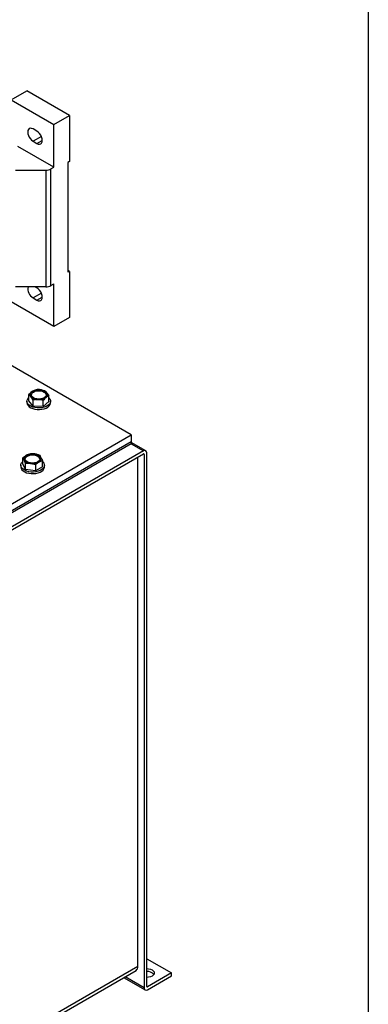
# Model space of a CAD drawing. Header units: inches. Extents: x 4 to 172, y 4 to 132.
# Tile 40 of 41: x 162 to 172, y 90 to 118. Entities that reach past the tile are written whole.
import ezdxf

# ---------------------------------------------------------------- set-up
doc = ezdxf.new("R2010")
doc.units = ezdxf.units.IN
doc.header["$LTSCALE"] = 16
doc.header["$MEASUREMENT"] = 0
doc.layers.add('TEXT', color=140, linetype='Continuous', lineweight=25)

msp = doc.modelspace()

# ---------------------------------------------------------------- linework, layer by layer
for p, q in [((161.763, 115.562), (162.209, 115.82)), ((163.434, 115.112), (162.209, 115.82)), ((161.763, 115.562), (162.988, 114.855)), ((162.988, 114.855), (163.434, 115.112)), ((163.434, 115.112), (163.434, 113.794)), ((162.502, 114.665), (162.391, 114.729)), ((162.988, 113.634), (162.988, 114.855)), ((162.629, 114.513), (162.391, 114.376)), ((162.391, 114.376), (162.502, 114.311)), ((162.502, 114.311), (162.655, 114.4)), ((162.988, 113.634), (161.958, 114.228)), ((163.434, 113.794), (163.392, 113.77)), ((163.392, 113.77), (163.392, 110.62)), ((161.889, 113.549), (162.761, 113.549)), ((162.761, 113.549), (162.761, 110.206)), ((162.9, 113.583), (162.988, 113.634)), ((162.9, 110.239), (162.9, 113.583)), ((163.434, 110.644), (163.392, 110.668)), ((163.434, 110.644), (163.392, 110.62)), ((163.434, 110.644), (163.434, 109.326)), ((162.761, 110.206), (161.889, 110.206)), ((162.502, 110.174), (162.446, 110.206)), ((162.9, 110.239), (162.988, 110.29)), ((162.988, 109.069), (162.988, 110.29)), ((162.629, 110.022), (162.391, 109.885)), ((162.391, 109.885), (162.502, 109.82)), ((162.502, 109.82), (162.655, 109.909)), ((162.988, 109.069), (161.763, 109.776)), ((163.434, 109.326), (162.988, 109.069)), ((165.206, 105.961), (161.549, 108.072)), ((162.266, 106.937), (162.266, 107.107)), ((162.842, 106.912), (162.842, 107.081)), ((162.216, 106.924), (162.216, 106.88)), ((162.391, 106.787), (162.266, 106.937)), ((162.391, 106.787), (162.391, 106.956)), ((162.679, 106.774), (162.391, 106.787)), ((162.679, 106.774), (162.679, 106.944)), ((162.842, 106.912), (162.679, 106.774)), ((162.892, 106.88), (162.892, 106.924)), ((153.185, 99.022), (165.206, 105.961)), ((165.206, 105.961), (165.206, 105.757)), ((165.206, 105.757), (153.185, 98.817)), ((165.206, 105.706), (153.185, 98.766)), ((165.199, 105.702), (165.553, 105.498)), ((165.206, 105.757), (165.206, 105.706)), ((165.62, 105.505), (165.206, 105.744)), ((165.553, 105.498), (153.545, 98.566)), ((153.545, 98.481), (165.553, 105.412)), ((162.097, 105.128), (162.097, 105.298)), ((165.397, 90.719), (165.397, 105.323)), ((165.553, 105.412), (165.574, 105.4)), ((165.574, 105.4), (165.574, 90.106)), ((165.648, 90.148), (165.648, 105.443)), ((162.039, 105.088), (162.039, 105.043)), ((162.177, 104.968), (162.097, 105.128)), ((162.177, 104.968), (162.177, 105.137)), ((162.457, 105.097), (162.457, 104.927)), ((162.658, 105.047), (162.457, 104.927)), ((162.658, 105.047), (162.658, 105.217)), ((162.715, 105.043), (162.715, 105.088)), ((162.457, 104.927), (162.177, 104.968)), ((165.648, 90.94), (166.355, 90.532)), ((165.397, 90.719), (153.524, 83.865)), ((153.524, 83.781), (165.345, 90.605)), ((164.988, 90.398), (165.602, 90.044)), ((165.574, 90.106), (165.028, 90.421)), ((166.355, 90.532), (165.669, 90.136)), ((165.669, 90.051), (166.355, 90.447)), ((166.355, 90.447), (166.355, 90.532)), ((165.648, 90.148), (165.669, 90.136))]:
    msp.add_line(p, q)
at = {"flags": 128}
for points in [[(162.391, 114.729), (162.351, 114.746), (162.314, 114.75), (162.282, 114.74), (162.258, 114.717), (162.243, 114.684), (162.237, 114.641), (162.243, 114.592), (162.258, 114.541), (162.282, 114.49), (162.314, 114.444), (162.351, 114.405), (162.391, 114.376)], [(162.502, 114.311), (162.542, 114.295), (162.578, 114.291), (162.61, 114.301), (162.635, 114.323), (162.65, 114.357), (162.655, 114.4), (162.65, 114.449), (162.635, 114.5), (162.61, 114.551), (162.578, 114.597), (162.542, 114.636), (162.502, 114.665)], [(162.502, 109.82), (162.542, 109.804), (162.578, 109.8), (162.61, 109.81), (162.635, 109.832), (162.65, 109.866), (162.655, 109.909), (162.65, 109.958), (162.635, 110.009), (162.61, 110.06), (162.578, 110.106), (162.542, 110.145), (162.502, 110.174)], [(162.842, 107.027), (162.846, 107.023), (162.874, 106.988), (162.89, 106.949), (162.891, 106.91), (162.879, 106.871), (162.854, 106.834), (162.816, 106.801), (162.768, 106.773), (162.711, 106.752), (162.647, 106.737), (162.58, 106.73), (162.512, 106.731), (162.445, 106.74), (162.383, 106.756), (162.328, 106.78), (162.282, 106.809), (162.247, 106.843), (162.225, 106.88), (162.216, 106.92), (162.222, 106.959), (162.24, 106.997), (162.266, 107.027)], [(162.4, 107.202), (162.445, 107.222), (162.498, 107.234), (162.554, 107.239), (162.611, 107.234), (162.664, 107.222), (162.709, 107.202), (162.744, 107.175), (162.766, 107.145), (162.773, 107.112), (162.766, 107.08), (162.744, 107.049), (162.709, 107.023), (162.664, 107.003), (162.611, 106.99), (162.554, 106.986), (162.498, 106.99), (162.445, 107.003), (162.4, 107.023), (162.365, 107.049), (162.343, 107.08), (162.336, 107.112), (162.343, 107.145), (162.365, 107.175), (162.4, 107.202)], [(162.772, 107.101), (162.766, 107.121), (162.744, 107.152), (162.709, 107.178), (162.664, 107.198), (162.611, 107.211), (162.554, 107.215), (162.498, 107.211), (162.445, 107.198), (162.4, 107.178)], [(162.216, 106.88), (162.216, 106.875), (162.225, 106.835), (162.247, 106.798), (162.282, 106.764), (162.328, 106.735), (162.383, 106.711), (162.445, 106.695), (162.512, 106.686), (162.58, 106.685), (162.647, 106.692), (162.711, 106.707), (162.768, 106.728), (162.816, 106.756), (162.854, 106.789), (162.879, 106.826), (162.891, 106.865), (162.892, 106.88)], [(162.223, 105.365), (162.268, 105.385), (162.321, 105.397), (162.377, 105.402), (162.434, 105.397), (162.487, 105.385), (162.532, 105.365), (162.567, 105.338), (162.589, 105.308), (162.596, 105.275), (162.589, 105.243), (162.567, 105.212), (162.532, 105.186), (162.487, 105.166), (162.434, 105.153), (162.377, 105.149), (162.321, 105.153), (162.268, 105.166), (162.223, 105.186), (162.188, 105.212), (162.166, 105.243), (162.159, 105.275), (162.166, 105.308), (162.188, 105.338), (162.223, 105.365)], [(162.595, 105.264), (162.589, 105.285), (162.567, 105.315), (162.532, 105.341), (162.487, 105.361), (162.434, 105.374), (162.377, 105.378), (162.321, 105.374), (162.268, 105.361), (162.223, 105.341)], [(162.039, 105.043), (162.04, 105.038), (162.048, 104.999), (162.07, 104.961), (162.105, 104.927), (162.151, 104.898), (162.206, 104.874), (162.268, 104.858), (162.335, 104.849), (162.403, 104.848), (162.47, 104.855), (162.534, 104.87), (162.591, 104.891), (162.639, 104.919), (162.677, 104.952), (162.702, 104.989), (162.715, 105.028), (162.715, 105.043)], [(162.658, 105.197), (162.669, 105.187), (162.697, 105.151), (162.713, 105.112), (162.715, 105.073), (162.702, 105.034), (162.677, 104.997), (162.639, 104.964), (162.591, 104.936), (162.534, 104.915), (162.47, 104.9), (162.403, 104.893), (162.335, 104.894), (162.268, 104.903), (162.206, 104.919), (162.151, 104.943), (162.105, 104.972), (162.07, 105.006), (162.048, 105.043), (162.04, 105.083), (162.045, 105.122), (162.064, 105.16), (162.095, 105.195), (162.097, 105.197)], [(165.648, 90.658), (165.704, 90.654), (165.757, 90.642), (165.803, 90.621), (165.837, 90.595), (165.859, 90.565), (165.867, 90.532), (165.859, 90.5), (165.837, 90.469), (165.803, 90.443), (165.757, 90.423), (165.704, 90.41), (165.648, 90.406), (165.648, 90.406)]]:
    msp.add_lwpolyline(points, dxfattribs=at)
for centre, radius, start, end in [((162.767, 113.833), 0.284, 268.8559, 298.0402), ((162.541, 110.145), 0.3, 168.1491, 239.9655), ((162.767, 110.49), 0.284, 268.8559, 298.0402), ((162.402, 107.113), 0.0969, 123.9465, 220.9596), ((162.53, 107.258), 0.289, 225.9098, 270.9933), ((162.448, 107.074), 0.115, 115.0211, 166.6947), ((162.545, 106.92), 0.337, 85.2004, 125.7562), ((162.563, 107.305), 0.337, 265.2004, 305.7562), ((162.578, 106.967), 0.289, 45.9098, 90.9933), ((162.707, 107.111), 0.0969, 303.9465, 40.9596), ((162.238, 105.275), 0.108, 111.6954, 201.4471), ((162.271, 105.237), 0.115, 115.0211, 166.6947), ((162.377, 105.04), 0.38, 80.6948, 118.0492), ((162.426, 105.182), 0.234, 34.684, 86.9621), ((162.517, 105.275), 0.108, 291.6954, 21.4471), ((165.59, 105.452), 0.0588, 350.786, 129.2033), ((165.561, 105.402), 0.0131, 350.786, 129.2033), ((162.329, 105.369), 0.234, 214.684, 266.9621), ((162.378, 105.511), 0.38, 260.6948, 298.0492), ((165.275, 90.706), 0.123, 305.0133, 6.2988), ((165.672, 90.337), 0.237, 39.947, 95.8603), ((165.632, 90.096), 0.0588, 170.786, 309.2033), ((165.661, 90.146), 0.0131, 170.786, 309.2033)]:
    msp.add_arc(centre, radius, start, end)
for points in [[(162.266, 107.107), (162.293, 107.14), (162.32, 107.17), (162.348, 107.194)], [(162.329, 107.05), (162.308, 107.075), (162.287, 107.093), (162.266, 107.107)], [(162.391, 106.956), (162.371, 106.992), (162.35, 107.024), (162.329, 107.05)], [(162.348, 107.194), (162.376, 107.217), (162.403, 107.233), (162.429, 107.244)], [(162.429, 107.244), (162.476, 107.253), (162.524, 107.258), (162.573, 107.256)], [(162.573, 107.256), (162.622, 107.254), (162.67, 107.245), (162.717, 107.232)], [(162.761, 107.031), (162.733, 107.007), (162.706, 106.977), (162.679, 106.944)], [(162.717, 107.232), (162.738, 107.218), (162.758, 107.2), (162.78, 107.175)], [(162.842, 107.081), (162.815, 107.07), (162.788, 107.054), (162.761, 107.031)], [(162.78, 107.175), (162.801, 107.149), (162.822, 107.117), (162.842, 107.081)], [(162.535, 106.968), (162.486, 106.971), (162.438, 106.966), (162.391, 106.956)], [(162.679, 106.944), (162.632, 106.957), (162.584, 106.966), (162.535, 106.968)], [(162.097, 105.298), (162.13, 105.328), (162.164, 105.355), (162.198, 105.376)], [(162.137, 105.236), (162.124, 105.263), (162.11, 105.282), (162.097, 105.298)], [(162.198, 105.376), (162.232, 105.396), (162.265, 105.409), (162.298, 105.417)], [(162.298, 105.417), (162.344, 105.422), (162.39, 105.422), (162.438, 105.415)], [(162.438, 105.415), (162.486, 105.408), (162.532, 105.395), (162.578, 105.377)], [(162.578, 105.377), (162.591, 105.362), (162.604, 105.342), (162.618, 105.315)], [(162.618, 105.315), (162.631, 105.288), (162.645, 105.254), (162.658, 105.217)], [(162.177, 105.137), (162.164, 105.175), (162.151, 105.208), (162.137, 105.236)], [(162.317, 105.135), (162.269, 105.142), (162.223, 105.142), (162.177, 105.137)], [(162.457, 105.097), (162.411, 105.115), (162.365, 105.128), (162.317, 105.135)], [(162.557, 105.175), (162.523, 105.155), (162.49, 105.128), (162.457, 105.097)], [(162.658, 105.217), (162.625, 105.208), (162.591, 105.195), (162.557, 105.175)]]:
    msp.add_open_spline(points, degree=3)
at = {"layer": 'TEXT'}
msp.add_line((172, 132), (172, 4), dxfattribs=at)

doc.saveas('drawing.dxf')
